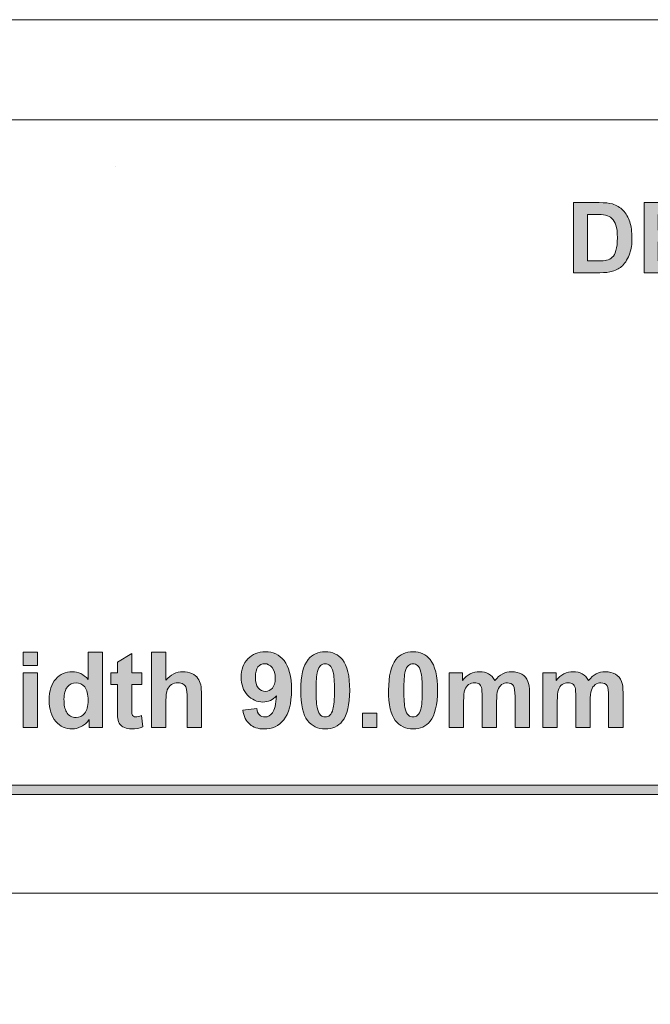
# Model space of a CAD drawing. Header units: millimetres. Extents: x 4 to 594, y -297 to -6.
# Tile 108 of 134: x 490 to 523, y -169 to -116. Entities that reach past the tile are written whole.
import ezdxf

# ---------------------------------------------------------------- set-up
doc = ezdxf.new("R2010")
doc.units = ezdxf.units.MM
doc.header["$MEASUREMENT"] = 0
doc.layers.add('Layer 1', color=7, linetype='Continuous', lineweight=0)

# ---------------------------------------------------------------- blocks, each defined once
blk = doc.blocks.new('Block_11')
at = {"layer": 'Layer 1', "color": 242, "lineweight": 9, "true_color": 0xe32227}
blk.add_line((494.652, -123.613), (494.652, -123.613), dxfattribs=at)
blk.add_line((494.652, -123.613), (494.652, -123.613), dxfattribs=at)
at = {"layer": 'Layer 1', "color": 240, "lineweight": 0, "true_color": 0xed2224}
blk.add_open_spline([(565.321, -115.775), (565.321, -115.775), (359.321, -115.775), (359.321, -115.775)], degree=3, dxfattribs=at)
blk = doc.blocks.new('Block_38')
at = {"layer": 'Layer 1', "true_color": 0x010101, "transparency": 33554687}
h = blk.add_hatch(color=18, dxfattribs=at)
edge = h.paths.add_edge_path()
edge.add_spline(control_points=[(519.96, -126.209), (519.96, -126.209), (519.96, -128.696), (519.96, -128.696), (519.96, -128.696), (520.524, -128.696), (520.524, -128.696), (520.734, -128.696), (520.887, -128.683), (520.98, -128.66), (521.103, -128.629), (521.205, -128.577), (521.285, -128.503), (521.367, -128.43), (521.432, -128.309), (521.483, -128.141), (521.535, -127.973), (521.56, -127.743), (521.56, -127.453), (521.56, -127.163), (521.535, -126.941), (521.483, -126.785), (521.432, -126.629), (521.361, -126.509), (521.269, -126.421), (521.177, -126.335), (521.061, -126.275), (520.919, -126.244), (520.814, -126.221), (520.607, -126.209), (520.299, -126.209), (520.299, -126.209), (519.96, -126.209), (519.96, -126.209)], knot_values=[0, 0, 0, 0, 1, 1, 1, 2, 2, 2, 3, 3, 3, 4, 4, 4, 5, 5, 5, 6, 6, 6, 7, 7, 7, 8, 8, 8, 9, 9, 9, 10, 10, 10, 11, 11, 11, 11], degree=3, periodic=0)
edge = h.paths.add_edge_path()
edge.add_spline(control_points=[(519.199, -125.574), (519.199, -125.574), (520.582, -125.574), (520.582, -125.574), (520.894, -125.574), (521.132, -125.597), (521.296, -125.645), (521.515, -125.71), (521.704, -125.826), (521.861, -125.992), (522.018, -126.157), (522.137, -126.36), (522.219, -126.6), (522.301, -126.84), (522.342, -127.136), (522.342, -127.488), (522.342, -127.798), (522.303, -128.063), (522.226, -128.287), (522.133, -128.561), (521.999, -128.782), (521.825, -128.951), (521.694, -129.079), (521.516, -129.179), (521.293, -129.251), (521.126, -129.304), (520.903, -129.33), (520.623, -129.33), (520.623, -129.33), (519.199, -129.33), (519.199, -129.33), (519.199, -129.33), (519.199, -125.574), (519.199, -125.574), (519.199, -125.574), (519.199, -125.574), (519.199, -125.574)], knot_values=[0, 0, 0, 0, 1, 1, 1, 2, 2, 2, 3, 3, 3, 4, 4, 4, 5, 5, 5, 6, 6, 6, 7, 7, 7, 8, 8, 8, 9, 9, 9, 10, 10, 10, 11, 11, 11, 12, 12, 12, 12], degree=3, periodic=0)
blk.add_hatch(color=18, dxfattribs=at).paths.add_polyline_path([(522.988, -129.33), (522.988, -125.574), (525.769, -125.574), (525.769, -126.209), (523.749, -126.209), (523.749, -127.043), (525.627, -127.043), (525.627, -127.678), (523.749, -127.678), (523.749, -128.696), (525.842, -128.696), (525.842, -129.33)])
at = {"layer": 'Layer 1', "true_color": 0x2c2a29, "transparency": 33554687}
h = blk.add_hatch(color=250, dxfattribs=at)
edge = h.paths.add_edge_path()
edge.add_spline(control_points=[(489.703, -153.696), (489.703, -153.696), (489.703, -150.766), (489.703, -150.766), (489.703, -150.766), (490.476, -150.766), (490.476, -150.766), (490.476, -150.766), (490.476, -153.696), (490.476, -153.696), (490.476, -153.696), (489.703, -153.696), (489.703, -153.696)], knot_values=[0, 0, 0, 0, 1, 1, 1, 2, 2, 2, 3, 3, 3, 4, 4, 4, 4], degree=3, periodic=0)
edge = h.paths.add_edge_path()
edge.add_spline(control_points=[(489.703, -150.371), (489.703, -150.371), (489.703, -149.654), (489.703, -149.654), (489.703, -149.654), (490.476, -149.654), (490.476, -149.654), (490.476, -149.654), (490.476, -150.371), (490.476, -150.371), (490.476, -150.371), (489.703, -150.371), (489.703, -150.371), (489.703, -150.371), (489.703, -150.371), (489.703, -150.371)], knot_values=[0, 0, 0, 0, 1, 1, 1, 2, 2, 2, 3, 3, 3, 4, 4, 4, 5, 5, 5, 5], degree=3, periodic=0)
h = blk.add_hatch(color=250, dxfattribs=at)
edge = h.paths.add_edge_path()
edge.add_spline(control_points=[(491.892, -152.174), (491.892, -152.488), (491.936, -152.714), (492.021, -152.855), (492.146, -153.058), (492.32, -153.159), (492.544, -153.159), (492.722, -153.159), (492.873, -153.083), (492.998, -152.931), (493.123, -152.778), (493.185, -152.552), (493.185, -152.249), (493.185, -151.911), (493.125, -151.668), (493.003, -151.52), (492.882, -151.371), (492.728, -151.297), (492.539, -151.297), (492.355, -151.297), (492.202, -151.37), (492.078, -151.517), (491.954, -151.664), (491.892, -151.883), (491.892, -152.174)], knot_values=[0, 0, 0, 0, 1, 1, 1, 2, 2, 2, 3, 3, 3, 4, 4, 4, 5, 5, 5, 6, 6, 6, 7, 7, 7, 8, 8, 8, 8], degree=3, periodic=0)
edge = h.paths.add_edge_path()
edge.add_spline(control_points=[(493.958, -153.696), (493.958, -153.696), (493.241, -153.696), (493.241, -153.696), (493.241, -153.696), (493.241, -153.266), (493.241, -153.266), (493.122, -153.433), (492.98, -153.558), (492.817, -153.643), (492.654, -153.727), (492.49, -153.769), (492.324, -153.769), (491.986, -153.769), (491.697, -153.634), (491.457, -153.362), (491.217, -153.09), (491.096, -152.712), (491.096, -152.225), (491.096, -151.729), (491.213, -151.35), (491.447, -151.092), (491.682, -150.833), (491.977, -150.704), (492.334, -150.704), (492.662, -150.704), (492.946, -150.84), (493.185, -151.112), (493.185, -151.112), (493.185, -149.654), (493.185, -149.654), (493.185, -149.654), (493.958, -149.654), (493.958, -149.654), (493.958, -149.654), (493.958, -153.696), (493.958, -153.696), (493.958, -153.696), (493.958, -153.696), (493.958, -153.696)], knot_values=[0, 0, 0, 0, 1, 1, 1, 2, 2, 2, 3, 3, 3, 4, 4, 4, 5, 5, 5, 6, 6, 6, 7, 7, 7, 8, 8, 8, 9, 9, 9, 10, 10, 10, 11, 11, 11, 12, 12, 12, 13, 13, 13, 13], degree=3, periodic=0)
h = blk.add_hatch(color=250, dxfattribs=at)
edge = h.paths.add_edge_path()
edge.add_spline(control_points=[(496.057, -150.766), (496.057, -150.766), (496.057, -151.381), (496.057, -151.381), (496.057, -151.381), (495.526, -151.381), (495.526, -151.381), (495.526, -151.381), (495.526, -152.568), (495.526, -152.568), (495.526, -152.809), (495.531, -152.949), (495.541, -152.988), (495.552, -153.028), (495.574, -153.061), (495.611, -153.087), (495.647, -153.112), (495.69, -153.126), (495.742, -153.126), (495.814, -153.126), (495.918, -153.101), (496.054, -153.051), (496.054, -153.051), (496.119, -153.653), (496.119, -153.653), (495.939, -153.73), (495.736, -153.769), (495.508, -153.769), (495.369, -153.769), (495.244, -153.745), (495.132, -153.698), (495.02, -153.651), (494.938, -153.59), (494.887, -153.516), (494.834, -153.441), (494.798, -153.34), (494.777, -153.212), (494.761, -153.122), (494.753, -152.939), (494.753, -152.664), (494.753, -152.664), (494.753, -151.381), (494.753, -151.381), (494.753, -151.381), (494.397, -151.381), (494.397, -151.381), (494.397, -151.381), (494.397, -150.766), (494.397, -150.766), (494.397, -150.766), (494.753, -150.766), (494.753, -150.766), (494.753, -150.766), (494.753, -150.185), (494.753, -150.185), (494.753, -150.185), (495.526, -149.728), (495.526, -149.728), (495.526, -149.728), (495.526, -150.766), (495.526, -150.766), (495.526, -150.766), (496.057, -150.766), (496.057, -150.766)], knot_values=[0, 0, 0, 0, 1, 1, 1, 2, 2, 2, 3, 3, 3, 4, 4, 4, 5, 5, 5, 6, 6, 6, 7, 7, 7, 8, 8, 8, 9, 9, 9, 10, 10, 10, 11, 11, 11, 12, 12, 12, 13, 13, 13, 14, 14, 14, 15, 15, 15, 16, 16, 16, 17, 17, 17, 18, 18, 18, 19, 19, 19, 20, 20, 20, 21, 21, 21, 21], degree=3, periodic=0)
h = blk.add_hatch(color=250, dxfattribs=at)
edge = h.paths.add_edge_path()
edge.add_spline(control_points=[(497.361, -149.654), (497.361, -149.654), (497.361, -151.152), (497.361, -151.152), (497.612, -150.854), (497.913, -150.704), (498.262, -150.704), (498.442, -150.704), (498.603, -150.737), (498.747, -150.803), (498.891, -150.87), (498.999, -150.953), (499.073, -151.057), (499.146, -151.159), (499.196, -151.273), (499.222, -151.398), (499.25, -151.523), (499.263, -151.717), (499.263, -151.98), (499.263, -151.98), (499.263, -153.696), (499.263, -153.696), (499.263, -153.696), (498.49, -153.696), (498.49, -153.696), (498.49, -153.696), (498.49, -152.151), (498.49, -152.151), (498.49, -151.844), (498.475, -151.649), (498.445, -151.567), (498.415, -151.484), (498.363, -151.418), (498.287, -151.37), (498.212, -151.321), (498.118, -151.297), (498.004, -151.297), (497.874, -151.297), (497.759, -151.328), (497.656, -151.391), (497.554, -151.453), (497.479, -151.547), (497.432, -151.673), (497.384, -151.798), (497.361, -151.984), (497.361, -152.23), (497.361, -152.23), (497.361, -153.696), (497.361, -153.696), (497.361, -153.696), (496.587, -153.696), (496.587, -153.696), (496.587, -153.696), (496.587, -149.654), (496.587, -149.654), (496.587, -149.654), (497.361, -149.654), (497.361, -149.654)], knot_values=[0, 0, 0, 0, 1, 1, 1, 2, 2, 2, 3, 3, 3, 4, 4, 4, 5, 5, 5, 6, 6, 6, 7, 7, 7, 8, 8, 8, 9, 9, 9, 10, 10, 10, 11, 11, 11, 12, 12, 12, 13, 13, 13, 14, 14, 14, 15, 15, 15, 16, 16, 16, 17, 17, 17, 18, 18, 18, 19, 19, 19, 19], degree=3, periodic=0)
h = blk.add_hatch(color=250, dxfattribs=at)
edge = h.paths.add_edge_path()
edge.add_spline(control_points=[(503.218, -151.061), (503.218, -150.812), (503.16, -150.618), (503.046, -150.481), (502.932, -150.344), (502.799, -150.275), (502.649, -150.275), (502.506, -150.275), (502.387, -150.332), (502.293, -150.444), (502.198, -150.557), (502.151, -150.742), (502.151, -150.998), (502.151, -151.258), (502.203, -151.449), (502.305, -151.571), (502.408, -151.693), (502.536, -151.754), (502.69, -151.754), (502.839, -151.754), (502.964, -151.696), (503.065, -151.578), (503.167, -151.46), (503.218, -151.288), (503.218, -151.061)], knot_values=[0, 0, 0, 0, 1, 1, 1, 2, 2, 2, 3, 3, 3, 4, 4, 4, 5, 5, 5, 6, 6, 6, 7, 7, 7, 8, 8, 8, 8], degree=3, periodic=0)
edge = h.paths.add_edge_path()
edge.add_spline(control_points=[(501.474, -152.757), (501.474, -152.757), (502.224, -152.674), (502.224, -152.674), (502.242, -152.827), (502.29, -152.941), (502.366, -153.014), (502.443, -153.089), (502.544, -153.126), (502.669, -153.126), (502.828, -153.126), (502.963, -153.051), (503.074, -152.904), (503.185, -152.756), (503.255, -152.449), (503.286, -151.985), (503.092, -152.211), (502.849, -152.324), (502.556, -152.324), (502.239, -152.324), (501.965, -152.202), (501.734, -151.956), (501.504, -151.711), (501.389, -151.392), (501.389, -150.999), (501.389, -150.588), (501.51, -150.258), (501.754, -150.008), (501.998, -149.757), (502.308, -149.632), (502.684, -149.632), (503.094, -149.632), (503.43, -149.791), (503.693, -150.108), (503.955, -150.426), (504.087, -150.948), (504.087, -151.676), (504.087, -152.415), (503.951, -152.95), (503.678, -153.277), (503.405, -153.605), (503.049, -153.769), (502.611, -153.769), (502.296, -153.769), (502.042, -153.684), (501.847, -153.515), (501.653, -153.347), (501.528, -153.093), (501.474, -152.757), (501.474, -152.757), (501.474, -152.757), (501.474, -152.757)], knot_values=[0, 0, 0, 0, 1, 1, 1, 2, 2, 2, 3, 3, 3, 4, 4, 4, 5, 5, 5, 6, 6, 6, 7, 7, 7, 8, 8, 8, 9, 9, 9, 10, 10, 10, 11, 11, 11, 12, 12, 12, 13, 13, 13, 14, 14, 14, 15, 15, 15, 16, 16, 16, 17, 17, 17, 17], degree=3, periodic=0)
h = blk.add_hatch(color=250, dxfattribs=at)
edge = h.paths.add_edge_path()
edge.add_spline(control_points=[(505.897, -150.275), (505.805, -150.275), (505.722, -150.305), (505.65, -150.365), (505.578, -150.425), (505.522, -150.532), (505.482, -150.687), (505.429, -150.887), (505.403, -151.226), (505.403, -151.701), (505.403, -152.177), (505.427, -152.504), (505.474, -152.682), (505.521, -152.859), (505.58, -152.978), (505.651, -153.037), (505.723, -153.096), (505.805, -153.126), (505.897, -153.126), (505.989, -153.126), (506.072, -153.095), (506.144, -153.035), (506.216, -152.976), (506.272, -152.869), (506.312, -152.713), (506.364, -152.515), (506.391, -152.177), (506.391, -151.701), (506.391, -151.226), (506.367, -150.9), (506.32, -150.722), (506.273, -150.544), (506.214, -150.425), (506.142, -150.365), (506.071, -150.305), (505.989, -150.275), (505.897, -150.275)], knot_values=[0, 0, 0, 0, 1, 1, 1, 2, 2, 2, 3, 3, 3, 4, 4, 4, 5, 5, 5, 6, 6, 6, 7, 7, 7, 8, 8, 8, 9, 9, 9, 10, 10, 10, 11, 11, 11, 12, 12, 12, 12], degree=3, periodic=0)
edge = h.paths.add_edge_path()
edge.add_spline(control_points=[(505.897, -149.632), (506.288, -149.632), (506.594, -149.772), (506.815, -150.052), (507.078, -150.383), (507.209, -150.934), (507.209, -151.701), (507.209, -152.468), (507.077, -153.019), (506.812, -153.354), (506.593, -153.631), (506.288, -153.769), (505.897, -153.769), (505.504, -153.769), (505.187, -153.617), (504.946, -153.315), (504.705, -153.012), (504.585, -152.471), (504.585, -151.694), (504.585, -150.931), (504.717, -150.381), (504.982, -150.046), (505.201, -149.77), (505.506, -149.632), (505.897, -149.632), (505.897, -149.632), (505.897, -149.632), (505.897, -149.632)], knot_values=[0, 0, 0, 0, 1, 1, 1, 2, 2, 2, 3, 3, 3, 4, 4, 4, 5, 5, 5, 6, 6, 6, 7, 7, 7, 8, 8, 8, 9, 9, 9, 9], degree=3, periodic=0)
h = blk.add_hatch(color=250, dxfattribs=at)
edge = h.paths.add_edge_path()
edge.add_spline(control_points=[(510.604, -150.275), (510.512, -150.275), (510.429, -150.305), (510.358, -150.365), (510.285, -150.425), (510.229, -150.532), (510.189, -150.687), (510.137, -150.887), (510.11, -151.226), (510.11, -151.701), (510.11, -152.177), (510.134, -152.504), (510.181, -152.682), (510.228, -152.859), (510.287, -152.978), (510.359, -153.037), (510.43, -153.096), (510.512, -153.126), (510.604, -153.126), (510.697, -153.126), (510.779, -153.095), (510.852, -153.035), (510.923, -152.976), (510.98, -152.869), (511.019, -152.713), (511.072, -152.515), (511.098, -152.177), (511.098, -151.701), (511.098, -151.226), (511.075, -150.9), (511.028, -150.722), (510.981, -150.544), (510.921, -150.425), (510.85, -150.365), (510.778, -150.305), (510.697, -150.275), (510.604, -150.275)], knot_values=[0, 0, 0, 0, 1, 1, 1, 2, 2, 2, 3, 3, 3, 4, 4, 4, 5, 5, 5, 6, 6, 6, 7, 7, 7, 8, 8, 8, 9, 9, 9, 10, 10, 10, 11, 11, 11, 12, 12, 12, 12], degree=3, periodic=0)
edge = h.paths.add_edge_path()
edge.add_spline(control_points=[(510.604, -149.632), (510.996, -149.632), (511.301, -149.772), (511.522, -150.052), (511.785, -150.383), (511.917, -150.934), (511.917, -151.701), (511.917, -152.468), (511.784, -153.019), (511.52, -153.354), (511.3, -153.631), (510.996, -153.769), (510.604, -153.769), (510.211, -153.769), (509.894, -153.617), (509.653, -153.315), (509.412, -153.012), (509.292, -152.471), (509.292, -151.694), (509.292, -150.931), (509.425, -150.381), (509.689, -150.046), (509.908, -149.77), (510.213, -149.632), (510.604, -149.632), (510.604, -149.632), (510.604, -149.632), (510.604, -149.632)], knot_values=[0, 0, 0, 0, 1, 1, 1, 2, 2, 2, 3, 3, 3, 4, 4, 4, 5, 5, 5, 6, 6, 6, 7, 7, 7, 8, 8, 8, 9, 9, 9, 9], degree=3, periodic=0)
h = blk.add_hatch(color=250, dxfattribs=at)
edge = h.paths.add_edge_path()
edge.add_spline(control_points=[(512.544, -150.766), (512.544, -150.766), (513.255, -150.766), (513.255, -150.766), (513.255, -150.766), (513.255, -151.166), (513.255, -151.166), (513.51, -150.858), (513.814, -150.704), (514.167, -150.704), (514.354, -150.704), (514.517, -150.743), (514.654, -150.82), (514.792, -150.897), (514.905, -151.014), (514.993, -151.17), (515.122, -151.014), (515.261, -150.897), (515.41, -150.82), (515.558, -150.743), (515.717, -150.704), (515.887, -150.704), (516.101, -150.704), (516.283, -150.747), (516.432, -150.835), (516.581, -150.922), (516.692, -151.05), (516.765, -151.22), (516.819, -151.344), (516.845, -151.546), (516.845, -151.825), (516.845, -151.825), (516.845, -153.696), (516.845, -153.696), (516.845, -153.696), (516.072, -153.696), (516.072, -153.696), (516.072, -153.696), (516.072, -152.024), (516.072, -152.024), (516.072, -151.733), (516.046, -151.546), (515.992, -151.462), (515.92, -151.352), (515.809, -151.297), (515.661, -151.297), (515.553, -151.297), (515.45, -151.33), (515.354, -151.395), (515.259, -151.462), (515.189, -151.559), (515.147, -151.686), (515.105, -151.814), (515.084, -152.015), (515.084, -152.291), (515.084, -152.291), (515.084, -153.696), (515.084, -153.696), (515.084, -153.696), (514.311, -153.696), (514.311, -153.696), (514.311, -153.696), (514.311, -152.093), (514.311, -152.093), (514.311, -151.808), (514.297, -151.624), (514.269, -151.542), (514.242, -151.459), (514.2, -151.397), (514.141, -151.357), (514.084, -151.316), (514.005, -151.297), (513.906, -151.297), (513.787, -151.297), (513.68, -151.329), (513.585, -151.393), (513.489, -151.458), (513.421, -151.55), (513.379, -151.671), (513.338, -151.793), (513.317, -151.994), (513.317, -152.274), (513.317, -152.274), (513.317, -153.696), (513.317, -153.696), (513.317, -153.696), (512.544, -153.696), (512.544, -153.696), (512.544, -153.696), (512.544, -150.766), (512.544, -150.766)], knot_values=[0, 0, 0, 0, 1, 1, 1, 2, 2, 2, 3, 3, 3, 4, 4, 4, 5, 5, 5, 6, 6, 6, 7, 7, 7, 8, 8, 8, 9, 9, 9, 10, 10, 10, 11, 11, 11, 12, 12, 12, 13, 13, 13, 14, 14, 14, 15, 15, 15, 16, 16, 16, 17, 17, 17, 18, 18, 18, 19, 19, 19, 20, 20, 20, 21, 21, 21, 22, 22, 22, 23, 23, 23, 24, 24, 24, 25, 25, 25, 26, 26, 26, 27, 27, 27, 28, 28, 28, 29, 29, 29, 30, 30, 30, 30], degree=3, periodic=0)
h = blk.add_hatch(color=250, dxfattribs=at)
edge = h.paths.add_edge_path()
edge.add_spline(control_points=[(517.563, -150.766), (517.563, -150.766), (518.274, -150.766), (518.274, -150.766), (518.274, -150.766), (518.274, -151.166), (518.274, -151.166), (518.529, -150.858), (518.833, -150.704), (519.186, -150.704), (519.373, -150.704), (519.536, -150.743), (519.673, -150.82), (519.811, -150.897), (519.924, -151.014), (520.012, -151.17), (520.141, -151.014), (520.28, -150.897), (520.428, -150.82), (520.577, -150.743), (520.736, -150.704), (520.905, -150.704), (521.12, -150.704), (521.301, -150.747), (521.451, -150.835), (521.6, -150.922), (521.711, -151.05), (521.784, -151.22), (521.838, -151.344), (521.864, -151.546), (521.864, -151.825), (521.864, -151.825), (521.864, -153.696), (521.864, -153.696), (521.864, -153.696), (521.091, -153.696), (521.091, -153.696), (521.091, -153.696), (521.091, -152.024), (521.091, -152.024), (521.091, -151.733), (521.064, -151.546), (521.011, -151.462), (520.939, -151.352), (520.828, -151.297), (520.68, -151.297), (520.571, -151.297), (520.469, -151.33), (520.373, -151.395), (520.278, -151.462), (520.208, -151.559), (520.166, -151.686), (520.124, -151.814), (520.103, -152.015), (520.103, -152.291), (520.103, -152.291), (520.103, -153.696), (520.103, -153.696), (520.103, -153.696), (519.33, -153.696), (519.33, -153.696), (519.33, -153.696), (519.33, -152.093), (519.33, -152.093), (519.33, -151.808), (519.315, -151.624), (519.288, -151.542), (519.261, -151.459), (519.219, -151.397), (519.16, -151.357), (519.103, -151.316), (519.024, -151.297), (518.925, -151.297), (518.806, -151.297), (518.698, -151.329), (518.603, -151.393), (518.507, -151.458), (518.44, -151.55), (518.398, -151.671), (518.357, -151.793), (518.336, -151.994), (518.336, -152.274), (518.336, -152.274), (518.336, -153.696), (518.336, -153.696), (518.336, -153.696), (517.563, -153.696), (517.563, -153.696), (517.563, -153.696), (517.563, -150.766), (517.563, -150.766)], knot_values=[0, 0, 0, 0, 1, 1, 1, 2, 2, 2, 3, 3, 3, 4, 4, 4, 5, 5, 5, 6, 6, 6, 7, 7, 7, 8, 8, 8, 9, 9, 9, 10, 10, 10, 11, 11, 11, 12, 12, 12, 13, 13, 13, 14, 14, 14, 15, 15, 15, 16, 16, 16, 17, 17, 17, 18, 18, 18, 19, 19, 19, 20, 20, 20, 21, 21, 21, 22, 22, 22, 23, 23, 23, 24, 24, 24, 25, 25, 25, 26, 26, 26, 27, 27, 27, 28, 28, 28, 29, 29, 29, 30, 30, 30, 30], degree=3, periodic=0)
blk.add_hatch(color=250, dxfattribs=at).paths.add_polyline_path([(507.888, -153.696), (507.888, -152.922), (508.661, -152.922), (508.661, -153.696)])
at = {"layer": 'Layer 1', "true_color": 0x010101, "transparency": 33554687}
h = blk.add_hatch(color=18, dxfattribs=at)
edge = h.paths.add_edge_path()
edge.add_spline(control_points=[(532.118, -157.032), (532.118, -157.032), (528.618, -158.532), (528.618, -158.532), (528.618, -158.532), (528.664, -158.438), (528.664, -158.438), (528.664, -158.438), (528.706, -158.344), (528.706, -158.344), (528.706, -158.344), (528.746, -158.25), (528.746, -158.25), (528.746, -158.25), (528.782, -158.157), (528.782, -158.157), (528.782, -158.157), (528.816, -158.063), (528.816, -158.063), (528.816, -158.063), (528.847, -157.969), (528.847, -157.969), (528.847, -157.969), (528.875, -157.875), (528.875, -157.875), (528.875, -157.875), (528.899, -157.782), (528.899, -157.782), (528.899, -157.782), (528.921, -157.688), (528.921, -157.688), (528.921, -157.688), (528.941, -157.594), (528.941, -157.594), (528.941, -157.594), (528.957, -157.5), (528.957, -157.5), (528.957, -157.5), (528.97, -157.407), (528.97, -157.407), (528.97, -157.407), (528.98, -157.313), (528.98, -157.313), (528.98, -157.313), (528.987, -157.219), (528.987, -157.219), (528.987, -157.219), (528.992, -157.125), (528.992, -157.125), (528.992, -157.125), (528.993, -157.032), (528.993, -157.032), (528.993, -157.032), (528.992, -156.938), (528.992, -156.938), (528.992, -156.938), (528.987, -156.844), (528.987, -156.844), (528.987, -156.844), (528.98, -156.75), (528.98, -156.75), (528.98, -156.75), (528.97, -156.657), (528.97, -156.657), (528.97, -156.657), (528.957, -156.563), (528.957, -156.563), (528.957, -156.563), (528.941, -156.469), (528.941, -156.469), (528.941, -156.469), (528.921, -156.375), (528.921, -156.375), (528.921, -156.375), (528.899, -156.282), (528.899, -156.282), (528.899, -156.282), (528.875, -156.188), (528.875, -156.188), (528.875, -156.188), (528.847, -156.094), (528.847, -156.094), (528.847, -156.094), (528.816, -156), (528.816, -156), (528.816, -156), (528.782, -155.907), (528.782, -155.907), (528.782, -155.907), (528.746, -155.813), (528.746, -155.813), (528.746, -155.813), (528.706, -155.719), (528.706, -155.719), (528.706, -155.719), (528.664, -155.625), (528.664, -155.625), (528.664, -155.625), (528.618, -155.532), (528.618, -155.532), (528.618, -155.532), (528.618, -155.532), (528.618, -155.532), (528.618, -155.532), (532.118, -157.032), (532.118, -157.032)], knot_values=[0, 0, 0, 0, 1, 1, 1, 2, 2, 2, 3, 3, 3, 4, 4, 4, 5, 5, 5, 6, 6, 6, 7, 7, 7, 8, 8, 8, 9, 9, 9, 10, 10, 10, 11, 11, 11, 12, 12, 12, 13, 13, 13, 14, 14, 14, 15, 15, 15, 16, 16, 16, 17, 17, 17, 18, 18, 18, 19, 19, 19, 20, 20, 20, 21, 21, 21, 22, 22, 22, 23, 23, 23, 24, 24, 24, 25, 25, 25, 26, 26, 26, 27, 27, 27, 28, 28, 28, 29, 29, 29, 30, 30, 30, 31, 31, 31, 32, 32, 32, 33, 33, 33, 34, 34, 34, 35, 35, 35, 35], degree=3, periodic=0)
edge = h.paths.add_edge_path()
edge.add_spline(control_points=[(530.359, -157.282), (530.359, -157.282), (443.709, -157.282), (443.709, -157.282), (443.709, -157.282), (443.709, -156.782), (443.709, -156.782), (443.709, -156.782), (530.359, -156.782), (530.359, -156.782), (530.359, -156.782), (530.359, -157.282), (530.359, -157.282), (530.359, -157.282), (530.359, -157.282), (530.359, -157.282)], knot_values=[0, 0, 0, 0, 1, 1, 1, 2, 2, 2, 3, 3, 3, 4, 4, 4, 5, 5, 5, 5], degree=3, periodic=0)
edge = h.paths.add_edge_path()
edge.add_spline(control_points=[(441.95, -157.032), (441.95, -157.032), (445.45, -155.532), (445.45, -155.532), (445.45, -155.532), (445.45, -155.532), (445.45, -155.532), (445.45, -155.532), (445.404, -155.625), (445.404, -155.625), (445.404, -155.625), (445.362, -155.719), (445.362, -155.719), (445.362, -155.719), (445.322, -155.813), (445.322, -155.813), (445.322, -155.813), (445.286, -155.907), (445.286, -155.907), (445.286, -155.907), (445.252, -156), (445.252, -156), (445.252, -156), (445.221, -156.094), (445.221, -156.094), (445.221, -156.094), (445.193, -156.188), (445.193, -156.188), (445.193, -156.188), (445.168, -156.282), (445.168, -156.282), (445.168, -156.282), (445.146, -156.375), (445.146, -156.375), (445.146, -156.375), (445.127, -156.469), (445.127, -156.469), (445.127, -156.469), (445.111, -156.563), (445.111, -156.563), (445.111, -156.563), (445.098, -156.657), (445.098, -156.657), (445.098, -156.657), (445.088, -156.75), (445.088, -156.75), (445.088, -156.75), (445.081, -156.844), (445.081, -156.844), (445.081, -156.844), (445.076, -156.938), (445.076, -156.938), (445.076, -156.938), (445.075, -157.032), (445.075, -157.032), (445.075, -157.032), (445.076, -157.125), (445.076, -157.125), (445.076, -157.125), (445.081, -157.219), (445.081, -157.219), (445.081, -157.219), (445.088, -157.313), (445.088, -157.313), (445.088, -157.313), (445.098, -157.407), (445.098, -157.407), (445.098, -157.407), (445.111, -157.5), (445.111, -157.5), (445.111, -157.5), (445.127, -157.594), (445.127, -157.594), (445.127, -157.594), (445.146, -157.688), (445.146, -157.688), (445.146, -157.688), (445.168, -157.782), (445.168, -157.782), (445.168, -157.782), (445.193, -157.875), (445.193, -157.875), (445.193, -157.875), (445.221, -157.969), (445.221, -157.969), (445.221, -157.969), (445.252, -158.063), (445.252, -158.063), (445.252, -158.063), (445.286, -158.157), (445.286, -158.157), (445.286, -158.157), (445.322, -158.25), (445.322, -158.25), (445.322, -158.25), (445.362, -158.344), (445.362, -158.344), (445.362, -158.344), (445.404, -158.438), (445.404, -158.438), (445.404, -158.438), (445.45, -158.532), (445.45, -158.532), (445.45, -158.532), (441.95, -157.032), (441.95, -157.032), (441.95, -157.032), (441.95, -157.032), (441.95, -157.032)], knot_values=[0, 0, 0, 0, 1, 1, 1, 2, 2, 2, 3, 3, 3, 4, 4, 4, 5, 5, 5, 6, 6, 6, 7, 7, 7, 8, 8, 8, 9, 9, 9, 10, 10, 10, 11, 11, 11, 12, 12, 12, 13, 13, 13, 14, 14, 14, 15, 15, 15, 16, 16, 16, 17, 17, 17, 18, 18, 18, 19, 19, 19, 20, 20, 20, 21, 21, 21, 22, 22, 22, 23, 23, 23, 24, 24, 24, 25, 25, 25, 26, 26, 26, 27, 27, 27, 28, 28, 28, 29, 29, 29, 30, 30, 30, 31, 31, 31, 32, 32, 32, 33, 33, 33, 34, 34, 34, 35, 35, 35, 36, 36, 36, 36], degree=3, periodic=0)
at = {"layer": 'Layer 1'}
for points in [[(522.988, -129.33), (522.988, -125.574), (525.769, -125.574), (525.769, -126.209), (523.749, -126.209), (523.749, -127.043), (525.627, -127.043), (525.627, -127.678), (523.749, -127.678), (523.749, -128.696), (525.842, -128.696), (525.842, -129.33)], [(507.888, -153.696), (507.888, -152.922), (508.661, -152.922), (508.661, -153.696)]]:
    blk.add_lwpolyline(points, close=True, dxfattribs=at)
at = {"layer": 'Layer 1', "color": 240, "lineweight": 0, "true_color": 0xed2224}
blk.add_open_spline([(415.13, -121.133), (415.13, -121.133), (559.107, -121.133), (559.107, -121.133), (560.763, -121.133), (562.118, -122.488), (562.118, -124.144), (562.118, -124.144), (562.118, -232.566), (562.118, -232.566), (562.118, -232.566), (532.118, -232.566), (532.118, -232.566), (532.118, -232.566), (532.118, -165.066), (532.118, -165.066), (533.499, -165.066), (534.618, -163.947), (534.618, -162.566), (534.618, -161.186), (533.499, -160.066), (532.118, -160.066), (530.738, -160.066), (529.618, -161.186), (529.618, -162.566), (529.618, -162.566), (444.618, -162.566), (444.618, -162.566), (444.618, -161.186), (443.499, -160.066), (442.118, -160.066), (440.738, -160.066), (439.618, -161.186), (439.618, -162.566), (439.618, -163.947), (440.738, -165.066), (442.118, -165.066), (442.118, -165.066), (442.118, -232.566), (442.118, -232.566), (442.118, -232.566), (412.118, -232.566), (412.118, -232.566), (412.118, -232.566), (412.118, -124.144), (412.118, -124.144), (412.118, -122.488), (413.473, -121.133), (415.13, -121.133)], degree=3, knots=[0, 0, 0, 0, 1, 1, 1, 2, 2, 2, 3, 3, 3, 4, 4, 4, 5, 5, 5, 6, 6, 6, 7, 7, 7, 8, 8, 8, 9, 9, 9, 10, 10, 10, 11, 11, 11, 12, 12, 12, 13, 13, 13, 14, 14, 14, 15, 15, 15, 16, 16, 16, 16], dxfattribs=at)
at = {"layer": 'Layer 1'}
for points, knots in [([(519.199, -125.574), (519.199, -125.574), (520.582, -125.574), (520.582, -125.574), (520.894, -125.574), (521.132, -125.597), (521.296, -125.645), (521.515, -125.71), (521.704, -125.826), (521.861, -125.992), (522.018, -126.157), (522.137, -126.36), (522.219, -126.6), (522.301, -126.84), (522.342, -127.136), (522.342, -127.488), (522.342, -127.798), (522.303, -128.063), (522.226, -128.287), (522.133, -128.561), (521.999, -128.782), (521.825, -128.951), (521.694, -129.079), (521.516, -129.179), (521.293, -129.251), (521.126, -129.304), (520.903, -129.33), (520.623, -129.33), (520.623, -129.33), (519.199, -129.33), (519.199, -129.33), (519.199, -129.33), (519.199, -125.574), (519.199, -125.574), (519.199, -125.574), (519.199, -125.574), (519.199, -125.574)], [0, 0, 0, 0, 1, 1, 1, 2, 2, 2, 3, 3, 3, 4, 4, 4, 5, 5, 5, 6, 6, 6, 7, 7, 7, 8, 8, 8, 9, 9, 9, 10, 10, 10, 11, 11, 11, 12, 12, 12, 12]), ([(519.96, -126.209), (519.96, -126.209), (519.96, -128.696), (519.96, -128.696), (519.96, -128.696), (520.524, -128.696), (520.524, -128.696), (520.734, -128.696), (520.887, -128.683), (520.98, -128.66), (521.103, -128.629), (521.205, -128.577), (521.285, -128.503), (521.367, -128.43), (521.432, -128.309), (521.483, -128.141), (521.535, -127.973), (521.56, -127.743), (521.56, -127.453), (521.56, -127.163), (521.535, -126.941), (521.483, -126.785), (521.432, -126.629), (521.361, -126.509), (521.269, -126.421), (521.177, -126.335), (521.061, -126.275), (520.919, -126.244), (520.814, -126.221), (520.607, -126.209), (520.299, -126.209), (520.299, -126.209), (519.96, -126.209), (519.96, -126.209)], [0, 0, 0, 0, 1, 1, 1, 2, 2, 2, 3, 3, 3, 4, 4, 4, 5, 5, 5, 6, 6, 6, 7, 7, 7, 8, 8, 8, 9, 9, 9, 10, 10, 10, 11, 11, 11, 11]), ([(489.703, -150.371), (489.703, -150.371), (489.703, -149.654), (489.703, -149.654), (489.703, -149.654), (490.476, -149.654), (490.476, -149.654), (490.476, -149.654), (490.476, -150.371), (490.476, -150.371), (490.476, -150.371), (489.703, -150.371), (489.703, -150.371), (489.703, -150.371), (489.703, -150.371), (489.703, -150.371)], [0, 0, 0, 0, 1, 1, 1, 2, 2, 2, 3, 3, 3, 4, 4, 4, 5, 5, 5, 5]), ([(493.958, -153.696), (493.958, -153.696), (493.241, -153.696), (493.241, -153.696), (493.241, -153.696), (493.241, -153.266), (493.241, -153.266), (493.122, -153.433), (492.98, -153.558), (492.817, -153.643), (492.654, -153.727), (492.49, -153.769), (492.324, -153.769), (491.986, -153.769), (491.697, -153.634), (491.457, -153.362), (491.217, -153.09), (491.096, -152.712), (491.096, -152.225), (491.096, -151.729), (491.213, -151.35), (491.447, -151.092), (491.682, -150.833), (491.977, -150.704), (492.334, -150.704), (492.662, -150.704), (492.946, -150.84), (493.185, -151.112), (493.185, -151.112), (493.185, -149.654), (493.185, -149.654), (493.185, -149.654), (493.958, -149.654), (493.958, -149.654), (493.958, -149.654), (493.958, -153.696), (493.958, -153.696), (493.958, -153.696), (493.958, -153.696), (493.958, -153.696)], [0, 0, 0, 0, 1, 1, 1, 2, 2, 2, 3, 3, 3, 4, 4, 4, 5, 5, 5, 6, 6, 6, 7, 7, 7, 8, 8, 8, 9, 9, 9, 10, 10, 10, 11, 11, 11, 12, 12, 12, 13, 13, 13, 13]), ([(496.057, -150.766), (496.057, -150.766), (496.057, -151.381), (496.057, -151.381), (496.057, -151.381), (495.526, -151.381), (495.526, -151.381), (495.526, -151.381), (495.526, -152.568), (495.526, -152.568), (495.526, -152.809), (495.531, -152.949), (495.541, -152.988), (495.552, -153.028), (495.574, -153.061), (495.611, -153.087), (495.647, -153.112), (495.69, -153.126), (495.742, -153.126), (495.814, -153.126), (495.918, -153.101), (496.054, -153.051), (496.054, -153.051), (496.119, -153.653), (496.119, -153.653), (495.939, -153.73), (495.736, -153.769), (495.508, -153.769), (495.369, -153.769), (495.244, -153.745), (495.132, -153.698), (495.02, -153.651), (494.938, -153.59), (494.887, -153.516), (494.834, -153.441), (494.798, -153.34), (494.777, -153.212), (494.761, -153.122), (494.753, -152.939), (494.753, -152.664), (494.753, -152.664), (494.753, -151.381), (494.753, -151.381), (494.753, -151.381), (494.397, -151.381), (494.397, -151.381), (494.397, -151.381), (494.397, -150.766), (494.397, -150.766), (494.397, -150.766), (494.753, -150.766), (494.753, -150.766), (494.753, -150.766), (494.753, -150.185), (494.753, -150.185), (494.753, -150.185), (495.526, -149.728), (495.526, -149.728), (495.526, -149.728), (495.526, -150.766), (495.526, -150.766), (495.526, -150.766), (496.057, -150.766), (496.057, -150.766)], [0, 0, 0, 0, 1, 1, 1, 2, 2, 2, 3, 3, 3, 4, 4, 4, 5, 5, 5, 6, 6, 6, 7, 7, 7, 8, 8, 8, 9, 9, 9, 10, 10, 10, 11, 11, 11, 12, 12, 12, 13, 13, 13, 14, 14, 14, 15, 15, 15, 16, 16, 16, 17, 17, 17, 18, 18, 18, 19, 19, 19, 20, 20, 20, 21, 21, 21, 21]), ([(497.361, -149.654), (497.361, -149.654), (497.361, -151.152), (497.361, -151.152), (497.612, -150.854), (497.913, -150.704), (498.262, -150.704), (498.442, -150.704), (498.603, -150.737), (498.747, -150.803), (498.891, -150.87), (498.999, -150.953), (499.073, -151.057), (499.146, -151.159), (499.196, -151.273), (499.222, -151.398), (499.25, -151.523), (499.263, -151.717), (499.263, -151.98), (499.263, -151.98), (499.263, -153.696), (499.263, -153.696), (499.263, -153.696), (498.49, -153.696), (498.49, -153.696), (498.49, -153.696), (498.49, -152.151), (498.49, -152.151), (498.49, -151.844), (498.475, -151.649), (498.445, -151.567), (498.415, -151.484), (498.363, -151.418), (498.287, -151.37), (498.212, -151.321), (498.118, -151.297), (498.004, -151.297), (497.874, -151.297), (497.759, -151.328), (497.656, -151.391), (497.554, -151.453), (497.479, -151.547), (497.432, -151.673), (497.384, -151.798), (497.361, -151.984), (497.361, -152.23), (497.361, -152.23), (497.361, -153.696), (497.361, -153.696), (497.361, -153.696), (496.587, -153.696), (496.587, -153.696), (496.587, -153.696), (496.587, -149.654), (496.587, -149.654), (496.587, -149.654), (497.361, -149.654), (497.361, -149.654)], [0, 0, 0, 0, 1, 1, 1, 2, 2, 2, 3, 3, 3, 4, 4, 4, 5, 5, 5, 6, 6, 6, 7, 7, 7, 8, 8, 8, 9, 9, 9, 10, 10, 10, 11, 11, 11, 12, 12, 12, 13, 13, 13, 14, 14, 14, 15, 15, 15, 16, 16, 16, 17, 17, 17, 18, 18, 18, 19, 19, 19, 19]), ([(501.474, -152.757), (501.474, -152.757), (502.224, -152.674), (502.224, -152.674), (502.242, -152.827), (502.29, -152.941), (502.366, -153.014), (502.443, -153.089), (502.544, -153.126), (502.669, -153.126), (502.828, -153.126), (502.963, -153.051), (503.074, -152.904), (503.185, -152.756), (503.255, -152.449), (503.286, -151.985), (503.092, -152.211), (502.849, -152.324), (502.556, -152.324), (502.239, -152.324), (501.965, -152.202), (501.734, -151.956), (501.504, -151.711), (501.389, -151.392), (501.389, -150.999), (501.389, -150.588), (501.51, -150.258), (501.754, -150.008), (501.998, -149.757), (502.308, -149.632), (502.684, -149.632), (503.094, -149.632), (503.43, -149.791), (503.693, -150.108), (503.955, -150.426), (504.087, -150.948), (504.087, -151.676), (504.087, -152.415), (503.951, -152.95), (503.678, -153.277), (503.405, -153.605), (503.049, -153.769), (502.611, -153.769), (502.296, -153.769), (502.042, -153.684), (501.847, -153.515), (501.653, -153.347), (501.528, -153.093), (501.474, -152.757), (501.474, -152.757), (501.474, -152.757), (501.474, -152.757)], [0, 0, 0, 0, 1, 1, 1, 2, 2, 2, 3, 3, 3, 4, 4, 4, 5, 5, 5, 6, 6, 6, 7, 7, 7, 8, 8, 8, 9, 9, 9, 10, 10, 10, 11, 11, 11, 12, 12, 12, 13, 13, 13, 14, 14, 14, 15, 15, 15, 16, 16, 16, 17, 17, 17, 17]), ([(505.897, -149.632), (506.288, -149.632), (506.594, -149.772), (506.815, -150.052), (507.078, -150.383), (507.209, -150.934), (507.209, -151.701), (507.209, -152.468), (507.077, -153.019), (506.812, -153.354), (506.593, -153.631), (506.288, -153.769), (505.897, -153.769), (505.504, -153.769), (505.187, -153.617), (504.946, -153.315), (504.705, -153.012), (504.585, -152.471), (504.585, -151.694), (504.585, -150.931), (504.717, -150.381), (504.982, -150.046), (505.201, -149.77), (505.506, -149.632), (505.897, -149.632), (505.897, -149.632), (505.897, -149.632), (505.897, -149.632)], [0, 0, 0, 0, 1, 1, 1, 2, 2, 2, 3, 3, 3, 4, 4, 4, 5, 5, 5, 6, 6, 6, 7, 7, 7, 8, 8, 8, 9, 9, 9, 9]), ([(510.604, -149.632), (510.996, -149.632), (511.301, -149.772), (511.522, -150.052), (511.785, -150.383), (511.917, -150.934), (511.917, -151.701), (511.917, -152.468), (511.784, -153.019), (511.52, -153.354), (511.3, -153.631), (510.996, -153.769), (510.604, -153.769), (510.211, -153.769), (509.894, -153.617), (509.653, -153.315), (509.412, -153.012), (509.292, -152.471), (509.292, -151.694), (509.292, -150.931), (509.425, -150.381), (509.689, -150.046), (509.908, -149.77), (510.213, -149.632), (510.604, -149.632), (510.604, -149.632), (510.604, -149.632), (510.604, -149.632)], [0, 0, 0, 0, 1, 1, 1, 2, 2, 2, 3, 3, 3, 4, 4, 4, 5, 5, 5, 6, 6, 6, 7, 7, 7, 8, 8, 8, 9, 9, 9, 9]), ([(503.218, -151.061), (503.218, -150.812), (503.16, -150.618), (503.046, -150.481), (502.932, -150.344), (502.799, -150.275), (502.649, -150.275), (502.506, -150.275), (502.387, -150.332), (502.293, -150.444), (502.198, -150.557), (502.151, -150.742), (502.151, -150.998), (502.151, -151.258), (502.203, -151.449), (502.305, -151.571), (502.408, -151.693), (502.536, -151.754), (502.69, -151.754), (502.839, -151.754), (502.964, -151.696), (503.065, -151.578), (503.167, -151.46), (503.218, -151.288), (503.218, -151.061)], [0, 0, 0, 0, 1, 1, 1, 2, 2, 2, 3, 3, 3, 4, 4, 4, 5, 5, 5, 6, 6, 6, 7, 7, 7, 8, 8, 8, 8]), ([(505.897, -150.275), (505.805, -150.275), (505.722, -150.305), (505.65, -150.365), (505.578, -150.425), (505.522, -150.532), (505.482, -150.687), (505.429, -150.887), (505.403, -151.226), (505.403, -151.701), (505.403, -152.177), (505.427, -152.504), (505.474, -152.682), (505.521, -152.859), (505.58, -152.978), (505.651, -153.037), (505.723, -153.096), (505.805, -153.126), (505.897, -153.126), (505.989, -153.126), (506.072, -153.095), (506.144, -153.035), (506.216, -152.976), (506.272, -152.869), (506.312, -152.713), (506.364, -152.515), (506.391, -152.177), (506.391, -151.701), (506.391, -151.226), (506.367, -150.9), (506.32, -150.722), (506.273, -150.544), (506.214, -150.425), (506.142, -150.365), (506.071, -150.305), (505.989, -150.275), (505.897, -150.275)], [0, 0, 0, 0, 1, 1, 1, 2, 2, 2, 3, 3, 3, 4, 4, 4, 5, 5, 5, 6, 6, 6, 7, 7, 7, 8, 8, 8, 9, 9, 9, 10, 10, 10, 11, 11, 11, 12, 12, 12, 12]), ([(510.604, -150.275), (510.512, -150.275), (510.429, -150.305), (510.358, -150.365), (510.285, -150.425), (510.229, -150.532), (510.189, -150.687), (510.137, -150.887), (510.11, -151.226), (510.11, -151.701), (510.11, -152.177), (510.134, -152.504), (510.181, -152.682), (510.228, -152.859), (510.287, -152.978), (510.359, -153.037), (510.43, -153.096), (510.512, -153.126), (510.604, -153.126), (510.697, -153.126), (510.779, -153.095), (510.852, -153.035), (510.923, -152.976), (510.98, -152.869), (511.019, -152.713), (511.072, -152.515), (511.098, -152.177), (511.098, -151.701), (511.098, -151.226), (511.075, -150.9), (511.028, -150.722), (510.981, -150.544), (510.921, -150.425), (510.85, -150.365), (510.778, -150.305), (510.697, -150.275), (510.604, -150.275)], [0, 0, 0, 0, 1, 1, 1, 2, 2, 2, 3, 3, 3, 4, 4, 4, 5, 5, 5, 6, 6, 6, 7, 7, 7, 8, 8, 8, 9, 9, 9, 10, 10, 10, 11, 11, 11, 12, 12, 12, 12]), ([(489.703, -153.696), (489.703, -153.696), (489.703, -150.766), (489.703, -150.766), (489.703, -150.766), (490.476, -150.766), (490.476, -150.766), (490.476, -150.766), (490.476, -153.696), (490.476, -153.696), (490.476, -153.696), (489.703, -153.696), (489.703, -153.696)], [0, 0, 0, 0, 1, 1, 1, 2, 2, 2, 3, 3, 3, 4, 4, 4, 4]), ([(512.544, -150.766), (512.544, -150.766), (513.255, -150.766), (513.255, -150.766), (513.255, -150.766), (513.255, -151.166), (513.255, -151.166), (513.51, -150.858), (513.814, -150.704), (514.167, -150.704), (514.354, -150.704), (514.517, -150.743), (514.654, -150.82), (514.792, -150.897), (514.905, -151.014), (514.993, -151.17), (515.122, -151.014), (515.261, -150.897), (515.41, -150.82), (515.558, -150.743), (515.717, -150.704), (515.887, -150.704), (516.101, -150.704), (516.283, -150.747), (516.432, -150.835), (516.581, -150.922), (516.692, -151.05), (516.765, -151.22), (516.819, -151.344), (516.845, -151.546), (516.845, -151.825), (516.845, -151.825), (516.845, -153.696), (516.845, -153.696), (516.845, -153.696), (516.072, -153.696), (516.072, -153.696), (516.072, -153.696), (516.072, -152.024), (516.072, -152.024), (516.072, -151.733), (516.046, -151.546), (515.992, -151.462), (515.92, -151.352), (515.809, -151.297), (515.661, -151.297), (515.553, -151.297), (515.45, -151.33), (515.354, -151.395), (515.259, -151.462), (515.189, -151.559), (515.147, -151.686), (515.105, -151.814), (515.084, -152.015), (515.084, -152.291), (515.084, -152.291), (515.084, -153.696), (515.084, -153.696), (515.084, -153.696), (514.311, -153.696), (514.311, -153.696), (514.311, -153.696), (514.311, -152.093), (514.311, -152.093), (514.311, -151.808), (514.297, -151.624), (514.269, -151.542), (514.242, -151.459), (514.2, -151.397), (514.141, -151.357), (514.084, -151.316), (514.005, -151.297), (513.906, -151.297), (513.787, -151.297), (513.68, -151.329), (513.585, -151.393), (513.489, -151.458), (513.421, -151.55), (513.379, -151.671), (513.338, -151.793), (513.317, -151.994), (513.317, -152.274), (513.317, -152.274), (513.317, -153.696), (513.317, -153.696), (513.317, -153.696), (512.544, -153.696), (512.544, -153.696), (512.544, -153.696), (512.544, -150.766), (512.544, -150.766)], [0, 0, 0, 0, 1, 1, 1, 2, 2, 2, 3, 3, 3, 4, 4, 4, 5, 5, 5, 6, 6, 6, 7, 7, 7, 8, 8, 8, 9, 9, 9, 10, 10, 10, 11, 11, 11, 12, 12, 12, 13, 13, 13, 14, 14, 14, 15, 15, 15, 16, 16, 16, 17, 17, 17, 18, 18, 18, 19, 19, 19, 20, 20, 20, 21, 21, 21, 22, 22, 22, 23, 23, 23, 24, 24, 24, 25, 25, 25, 26, 26, 26, 27, 27, 27, 28, 28, 28, 29, 29, 29, 30, 30, 30, 30]), ([(517.563, -150.766), (517.563, -150.766), (518.274, -150.766), (518.274, -150.766), (518.274, -150.766), (518.274, -151.166), (518.274, -151.166), (518.529, -150.858), (518.833, -150.704), (519.186, -150.704), (519.373, -150.704), (519.536, -150.743), (519.673, -150.82), (519.811, -150.897), (519.924, -151.014), (520.012, -151.17), (520.141, -151.014), (520.28, -150.897), (520.428, -150.82), (520.577, -150.743), (520.736, -150.704), (520.905, -150.704), (521.12, -150.704), (521.301, -150.747), (521.451, -150.835), (521.6, -150.922), (521.711, -151.05), (521.784, -151.22), (521.838, -151.344), (521.864, -151.546), (521.864, -151.825), (521.864, -151.825), (521.864, -153.696), (521.864, -153.696), (521.864, -153.696), (521.091, -153.696), (521.091, -153.696), (521.091, -153.696), (521.091, -152.024), (521.091, -152.024), (521.091, -151.733), (521.064, -151.546), (521.011, -151.462), (520.939, -151.352), (520.828, -151.297), (520.68, -151.297), (520.571, -151.297), (520.469, -151.33), (520.373, -151.395), (520.278, -151.462), (520.208, -151.559), (520.166, -151.686), (520.124, -151.814), (520.103, -152.015), (520.103, -152.291), (520.103, -152.291), (520.103, -153.696), (520.103, -153.696), (520.103, -153.696), (519.33, -153.696), (519.33, -153.696), (519.33, -153.696), (519.33, -152.093), (519.33, -152.093), (519.33, -151.808), (519.315, -151.624), (519.288, -151.542), (519.261, -151.459), (519.219, -151.397), (519.16, -151.357), (519.103, -151.316), (519.024, -151.297), (518.925, -151.297), (518.806, -151.297), (518.698, -151.329), (518.603, -151.393), (518.507, -151.458), (518.44, -151.55), (518.398, -151.671), (518.357, -151.793), (518.336, -151.994), (518.336, -152.274), (518.336, -152.274), (518.336, -153.696), (518.336, -153.696), (518.336, -153.696), (517.563, -153.696), (517.563, -153.696), (517.563, -153.696), (517.563, -150.766), (517.563, -150.766)], [0, 0, 0, 0, 1, 1, 1, 2, 2, 2, 3, 3, 3, 4, 4, 4, 5, 5, 5, 6, 6, 6, 7, 7, 7, 8, 8, 8, 9, 9, 9, 10, 10, 10, 11, 11, 11, 12, 12, 12, 13, 13, 13, 14, 14, 14, 15, 15, 15, 16, 16, 16, 17, 17, 17, 18, 18, 18, 19, 19, 19, 20, 20, 20, 21, 21, 21, 22, 22, 22, 23, 23, 23, 24, 24, 24, 25, 25, 25, 26, 26, 26, 27, 27, 27, 28, 28, 28, 29, 29, 29, 30, 30, 30, 30]), ([(491.892, -152.174), (491.892, -152.488), (491.936, -152.714), (492.021, -152.855), (492.146, -153.058), (492.32, -153.159), (492.544, -153.159), (492.722, -153.159), (492.873, -153.083), (492.998, -152.931), (493.123, -152.778), (493.185, -152.552), (493.185, -152.249), (493.185, -151.911), (493.125, -151.668), (493.003, -151.52), (492.882, -151.371), (492.728, -151.297), (492.539, -151.297), (492.355, -151.297), (492.202, -151.37), (492.078, -151.517), (491.954, -151.664), (491.892, -151.883), (491.892, -152.174)], [0, 0, 0, 0, 1, 1, 1, 2, 2, 2, 3, 3, 3, 4, 4, 4, 5, 5, 5, 6, 6, 6, 7, 7, 7, 8, 8, 8, 8]), ([(530.359, -157.282), (530.359, -157.282), (443.709, -157.282), (443.709, -157.282), (443.709, -157.282), (443.709, -156.782), (443.709, -156.782), (443.709, -156.782), (530.359, -156.782), (530.359, -156.782), (530.359, -156.782), (530.359, -157.282), (530.359, -157.282), (530.359, -157.282), (530.359, -157.282), (530.359, -157.282)], [0, 0, 0, 0, 1, 1, 1, 2, 2, 2, 3, 3, 3, 4, 4, 4, 5, 5, 5, 5])]:
    blk.add_open_spline(points, degree=3, knots=knots, dxfattribs=at)
blk = doc.blocks.new('Block_0')
at = {"layer": 'Layer 1'}
for name in ['Block_11', 'Block_38']:
    blk.add_blockref(name, (0, 0), dxfattribs=at)

msp = doc.modelspace()

# ---------------------------------------------------------------- block references
at = {"layer": 'Layer 1'}
msp.add_blockref('Block_0', (0, 0), dxfattribs=at)

doc.saveas('drawing.dxf')
